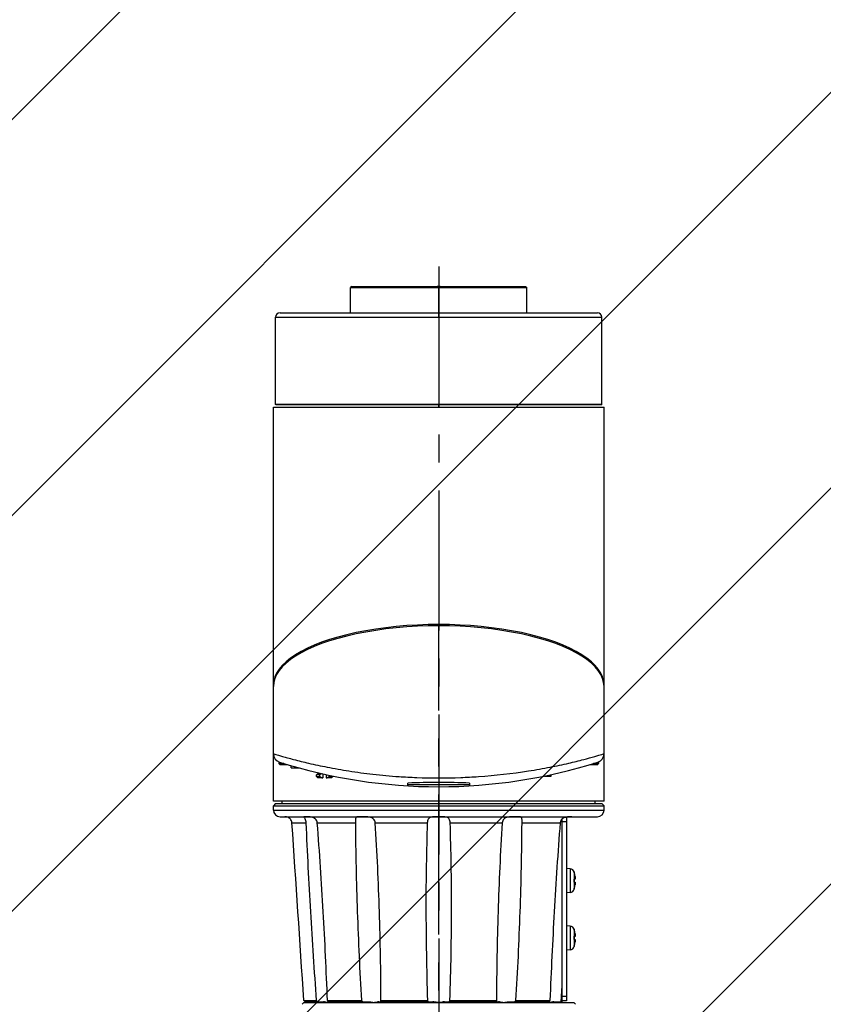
# Model space of a CAD drawing. Header units: millimetres. Extents: x 976 to 5968, y -70 to 3420.
# Tile 18 of 20: x 4614 to 4796, y 2312 to 2536. Entities that reach past the tile are written whole.
import ezdxf

# ---------------------------------------------------------------- set-up
doc = ezdxf.new("R2010")
doc.units = ezdxf.units.MM
doc.linetypes.add('CENTER', pattern=[50.8, 31.75, -6.35, 6.35, -6.35])
for name, color, linetype in [('M1001201_HOLDER_M_PBL27', 7, 'Continuous'), ('M1004801_PARALLEL_PIN_PBL311', 7, 'Continuous'), ('M1004901_PARALLEL_PIN_PBL316', 7, 'Continuous')]:
    doc.layers.add(name, color=color, linetype=linetype)

# ---------------------------------------------------------------- blocks, each defined once
blk = doc.blocks.new('M1004801_PARALLEL_PIN_PBL311', base_point=(1659.4, 2252.07))
at = {"layer": 'M1004801_PARALLEL_PIN_PBL311', "color": 7}
for q in [(1658.52, 2252.32), (1660.28, 2251.82)]:
    blk.add_line((1658.52, 2251.82), q, dxfattribs=at)
blk = doc.blocks.new('M1004901_PARALLEL_PIN_PBL316', base_point=(1716.77, 2250.14))
at = {"layer": 'M1004901_PARALLEL_PIN_PBL316', "color": 7}
for p, q in [((1716.02, 2249.98), (1717.52, 2249.98)), ((1717.52, 2249.98), (1717.52, 2250.29))]:
    blk.add_line(p, q, dxfattribs=at)

msp = doc.modelspace()

# ---------------------------------------------------------------- hatches: boundary and pattern name
at = {"ltscale": 1000, "true_color": 0xed4b40}
h = msp.add_hatch(dxfattribs=at)
h.set_pattern_fill('ANSI31', color=13, scale=20)
h.set_pattern_definition([(45, (-6762.053, -2215.84), (-44.90128, 44.90128), [])])
edge = h.paths.add_edge_path()
edge.add_arc((4708.95, 1820.1), 900, 83.62063, 96.37937)
edge.add_line((4608.95, 2714.52), (4608.95, 925.67))
edge.add_arc((4708.95, 1820.1), 900, 263.62063, 276.37937)
edge.add_line((4808.95, 925.67), (4808.95, 2714.52))

# ---------------------------------------------------------------- linework, layer by layer
at = {"color": 1, "linetype": 'CENTER'}
for p, q in [((4708.95, 2479.61), (4708.95, 1668.85)), ((4708.95, 1820.1), (4708.95, 2398.4))]:
    msp.add_line(p, q, dxfattribs=at)
at = {"layer": 'M1001201_HOLDER_M_PBL27', "color": 3}
for p, q in [((4689.25, 2475.1), (4688.95, 2474.8)), ((4688.95, 2469.1), (4688.95, 2474.8)), ((4688.95, 2474.8), (4728.95, 2474.8)), ((4689.25, 2475.1), (4728.65, 2475.1)), ((4708.95, 2468.1), (4708.95, 2475.1)), ((4728.65, 2475.1), (4728.95, 2474.8)), ((4728.95, 2469.1), (4728.95, 2474.8)), ((4671.95, 2448.3), (4671.95, 2468.1)), ((4671.95, 2468.1), (4745.95, 2468.1)), ((4672.95, 2469.1), (4744.95, 2469.1)), ((4745.95, 2448.3), (4745.95, 2468.1)), ((4672.05, 2448.2), (4671.95, 2448.3)), ((4745.95, 2448.3), (4671.95, 2448.3)), ((4745.85, 2448.2), (4672.05, 2448.2)), ((4708.95, 2447.7), (4708.95, 2448.3)), ((4745.85, 2448.2), (4745.95, 2448.3)), ((4671.45, 2384.36), (4671.45, 2447.7)), ((4671.45, 2447.7), (4746.45, 2447.7)), ((4746.45, 2384.36), (4746.45, 2447.7)), ((4671.45, 2369.06), (4671.45, 2384.36)), ((4746.45, 2369.06), (4746.45, 2384.36)), ((4671.45, 2358.3), (4671.45, 2369.06)), ((4746.45, 2358.3), (4746.45, 2369.06)), ((4672.7, 2367.22), (4672.7, 2366.85)), ((4672.95, 2366.6), (4672.7, 2366.85)), ((4673.85, 2366.85), (4672.7, 2366.85)), ((4674.68, 2366.6), (4672.95, 2366.6)), ((4744.95, 2366.6), (4743.23, 2366.6)), ((4745.2, 2366.85), (4744.06, 2366.85)), ((4744.95, 2366.6), (4745.2, 2366.85)), ((4745.2, 2367.22), (4745.2, 2366.85)), ((4681.5, 2364.6), (4681.2, 2364.3)), ((4681.2, 2363.9), (4681.2, 2364.3)), ((4681.97, 2364.3), (4681.2, 2364.3)), ((4681.5, 2363.6), (4681.2, 2363.9)), ((4681.2, 2363.9), (4681.97, 2363.9)), ((4681.5, 2364.6), (4682.3, 2364.6)), ((4682.65, 2363.6), (4681.5, 2363.6)), ((4681.55, 2364.77), (4681.55, 2364.6)), ((4681.97, 2363.9), (4681.97, 2364.3)), ((4682.65, 2364.51), (4682.65, 2363.6)), ((4683.45, 2364.34), (4683.45, 2363.6)), ((4684.6, 2363.6), (4683.45, 2363.6)), ((4684.14, 2363.9), (4684.14, 2364.19)), ((4684.14, 2363.9), (4684.9, 2363.9)), ((4684.6, 2363.6), (4684.9, 2363.9)), ((4684.9, 2363.9), (4684.9, 2364.03)), ((4701.95, 2361.8), (4701.95, 2362.41)), ((4701.95, 2362.1), (4715.95, 2362.1)), ((4715.95, 2362.41), (4715.95, 2361.8)), ((4746.45, 2358.3), (4671.45, 2358.3)), ((4671.95, 2357.8), (4671.45, 2357.3)), ((4671.45, 2356.3), (4671.45, 2357.3)), ((4671.45, 2357.3), (4746.45, 2357.3)), ((4671.45, 2356.3), (4746.45, 2356.3)), ((4671.95, 2357.8), (4745.95, 2357.8)), ((4673.45, 2357.8), (4673.45, 2358.3)), ((4744.45, 2357.8), (4744.45, 2358.3)), ((4745.95, 2357.8), (4746.45, 2357.3)), ((4746.45, 2356.3), (4746.45, 2357.3)), ((4672.95, 2354.8), (4744.95, 2354.8)), ((4736.95, 2315.99), (4736.95, 2354.26)), ((4737.95, 2354.6), (4737.48, 2354.6)), ((4737.95, 2354.6), (4737.95, 2313)), ((4675.65, 2353.4), (4678.81, 2353.4)), ((4681.4, 2353.4), (4690.06, 2353.4)), ((4694.54, 2353.4), (4706.36, 2353.4)), ((4711.54, 2353.4), (4723.36, 2353.4)), ((4727.85, 2353.4), (4736.5, 2353.4)), ((4736.95, 2313.17), (4736.95, 2353.6)), ((4737.95, 2353.6), (4736.95, 2353.6)), ((4738.8, 2342.97), (4737.95, 2343.05)), ((4738.8, 2342.97), (4738.8, 2337.62)), ((4739.67, 2342.26), (4739.67, 2338.34)), ((4739.72, 2342.1), (4739.71, 2342.1)), ((4739.88, 2340.66), (4739.71, 2340.66)), ((4739.71, 2339.93), (4739.88, 2339.93)), ((4739.71, 2338.5), (4739.72, 2338.5)), ((4738.8, 2337.62), (4737.95, 2337.55)), ((4738.8, 2329.97), (4737.95, 2330.05)), ((4738.8, 2329.97), (4738.8, 2324.62)), ((4739.67, 2329.26), (4739.67, 2325.34)), ((4739.72, 2329.1), (4739.71, 2329.1)), ((4739.88, 2327.66), (4739.71, 2327.66)), ((4739.71, 2326.93), (4739.88, 2326.93)), ((4739.71, 2325.5), (4739.72, 2325.5)), ((4738.8, 2324.62), (4737.95, 2324.55)), ((4737.95, 2314), (4736.95, 2314)), ((4677.95, 2312.25), (4678.25, 2312.55)), ((4739.65, 2312.55), (4678.25, 2312.55)), ((4678.34, 2313.1), (4681.17, 2313.1)), ((4678.64, 2312.8), (4682.81, 2312.8)), ((4683.71, 2313.1), (4691.44, 2313.1)), ((4683.88, 2312.8), (4693.11, 2312.8)), ((4695.39, 2312.8), (4707.63, 2312.8)), ((4695.85, 2313.03), (4695.85, 2313.1)), ((4695.85, 2313.1), (4706.41, 2313.1)), ((4710.28, 2312.8), (4722.51, 2312.8)), ((4711.5, 2313.1), (4722.05, 2313.1)), ((4722.05, 2313.1), (4722.05, 2313.03)), ((4724.8, 2312.8), (4734.02, 2312.8)), ((4726.47, 2313.1), (4734.19, 2313.1)), ((4735.09, 2312.8), (4736.95, 2312.8)), ((4736.95, 2312.55), (4736.95, 2313.17)), ((4737.95, 2313), (4736.95, 2313)), ((4739.95, 2312.25), (4739.65, 2312.55))]:
    msp.add_line(p, q, dxfattribs=at)
for centre, radius, start, end in [((4708.95, 1820.1), 655, 91.73447, 91.74976), ((4708.95, 1820.1), 655, 89.96834, 90.03166), ((4672.95, 2468.1), 1, 90, 180), ((4744.95, 2468.1), 1, 0, 90), ((4673.45, 2369.06), 2, 180, 252.4915), ((4744.45, 2369.06), 2, 287.5085, 0), ((4708.95, 2481.6), 120, 252.4915, 287.5085), ((4708.95, 2495.18), 131.58, 266.0761, 267.8233), ((4708.95, 2495.26), 131.67, 267.8232, 272.1777), ((4708.95, 2495.22), 131.62, 272.1778, 273.9225), ((4708.95, 2232.34), 130.25, 86.9193, 93.0807), ((4672.95, 2356.3), 1.5, 180, 270), ((4744.95, 2356.3), 1.5, 270, 0), ((-2555.15, 1850.15), 7248.29, 3.66196, 3.981235), ((5251.34, 2334.97), 545.29, 178.0639, 180.0747), ((4166.56, 2334.97), 545.3, 359.9254, 1.936), ((4738.71, 2341.98), 1, 16.257, 85), ((4732.95, 2340.3), 7, 14.9006, 16.257), ((4732.95, 2340.3), 6.99, 7.535, 14.9216), ((4732.95, 2340.3), 6.76, 356.8928, 3.1072), ((4738.71, 2338.62), 1, 275, 343.743), ((4732.95, 2340.3), 7, 343.743, 345.0994), ((4732.95, 2340.3), 6.99, 345.0784, 352.465), ((5314.46, 2333.81), 608.4, 179.95733, 181.95116), ((4103.46, 2333.81), 608.39, 358.04882, 0.04268), ((4738.71, 2328.98), 1, 16.257, 85), ((4732.95, 2327.3), 7, 14.9006, 16.257), ((4732.95, 2327.3), 6.99, 7.535, 14.9216), ((4732.95, 2327.3), 6.76, 356.8928, 3.1072), ((4738.71, 2325.62), 1, 275, 343.743), ((4732.95, 2327.3), 7, 343.743, 345.0994), ((4732.95, 2327.3), 6.99, 345.0784, 352.465), ((3541.52, 2400.13), 1198.38, 355.82067, 355.97812), ((4621.3, 2254.56), 81.73, 45.4394, 45.7393), ((4679.5, 2312.3), 0.5, 30.3317, 45.573), ((4690.99, 2324.56), 15.09, 229.407, 231.186), ((4696.09, 2317.73), 6.56, 224.8984, 228.7192), ((4708.98, 2314.53), 2.95, 209.1871, 216.1051), ((4708.93, 2314.53), 2.95, 323.8949, 330.8129), ((4721.82, 2317.73), 6.56, 311.2808, 315.1016)]:
    msp.add_arc(centre, radius, start, end, dxfattribs=at)
for centre, ratio in [((4708.95, 2384.67), 0.365957), ((4708.95, 2384.36), 0.366379)]:
    msp.add_ellipse(centre, major_axis=(37.5, 0), ratio=ratio, start_param=0, end_param=3.141593, dxfattribs=at)
for points, knots in [([(4671.45, 2369.06), (4671.49, 2369.04), (4671.67, 2369.01), (4672.06, 2368.88), (4672.71, 2368.7), (4673.6, 2368.44), (4674.74, 2368.13), (4676.71, 2367.6), (4679.7, 2366.87), (4683.87, 2365.98), (4688.74, 2365.12), (4694.17, 2364.39), (4697.97, 2364.04), (4699.94, 2363.9)], [0, 0, 0, 0, 0.004701, 0.018751, 0.041995, 0.074185, 0.114996, 0.164042, 0.285076, 0.433486, 0.605146, 0.795612, 1, 1, 1, 1]), ([(4717.96, 2363.9), (4721.77, 2364.17), (4727.22, 2364.78), (4734.03, 2365.98), (4738.2, 2366.87), (4741.58, 2367.7), (4743.85, 2368.31), (4745.2, 2368.7), (4745.85, 2368.88), (4746.23, 2369), (4746.41, 2369.05), (4746.45, 2369.06)], [0, 0, 0, 0, 0.394789, 0.566464, 0.714888, 0.835934, 0.925801, 0.957995, 0.981243, 0.995297, 1, 1, 1, 1]), ([(4675.65, 2353.4), (4675.63, 2353.7), (4675.39, 2354.26), (4674.77, 2354.68), (4674.32, 2354.79), (4674.11, 2354.8), (4674.05, 2354.8)], [0, 0, 0, 0, 0.399853, 0.726571, 0.93049, 1, 1, 1, 1]), ([(4678.73, 2354.8), (4678.63, 2354.8), (4678.54, 2354.8), (4678.34, 2354.79), (4678.34, 2354.75)], [0, 0, 0, 0, 0.730635, 1, 1, 1, 1]), ([(4678.34, 2354.75), (4678.34, 2354.71), (4678.44, 2354.59), (4678.58, 2354.34), (4678.75, 2353.93), (4678.81, 2353.58), (4678.81, 2353.4)], [0, 0, 0, 0, 0.088967, 0.292685, 0.610877, 1, 1, 1, 1]), ([(4681.4, 2353.4), (4681.38, 2353.71), (4681.06, 2354.34), (4680.2, 2354.72), (4679.41, 2354.8), (4678.93, 2354.8), (4678.73, 2354.8)], [0, 0, 0, 0, 0.285397, 0.566833, 0.814985, 1, 1, 1, 1]), ([(4691.5, 2354.8), (4691.29, 2354.8), (4690.98, 2354.8), (4690.6, 2354.78), (4690.39, 2354.75), (4690.2, 2354.66), (4690.09, 2354.48), (4690.06, 2354.23), (4690.05, 2354.04), (4690.05, 2353.93)], [0, 0, 0, 0, 0.314148, 0.441806, 0.547527, 0.635695, 0.725247, 0.843094, 1, 1, 1, 1]), ([(4694.54, 2353.4), (4694.52, 2353.7), (4694.27, 2354.34), (4693.35, 2354.74), (4692.43, 2354.8), (4691.8, 2354.8), (4691.5, 2354.8)], [0, 0, 0, 0, 0.249231, 0.497801, 0.756805, 1, 1, 1, 1]), ([(4708.95, 2354.8), (4708.64, 2354.8), (4708.17, 2354.8), (4707.57, 2354.77), (4707.17, 2354.7), (4706.81, 2354.54), (4706.54, 2354.25), (4706.4, 2353.85), (4706.37, 2353.55), (4706.36, 2353.4)], [0, 0, 0, 0, 0.277593, 0.40672, 0.525177, 0.633583, 0.741486, 0.863112, 1, 1, 1, 1]), ([(4711.54, 2353.4), (4711.54, 2353.55), (4711.5, 2353.85), (4711.36, 2354.25), (4711.09, 2354.54), (4710.74, 2354.7), (4710.33, 2354.77), (4709.73, 2354.8), (4709.27, 2354.8), (4708.95, 2354.8)], [0, 0, 0, 0, 0.136888, 0.258514, 0.366417, 0.474823, 0.59328, 0.722407, 1, 1, 1, 1]), ([(4726.4, 2354.8), (4726.1, 2354.8), (4725.48, 2354.8), (4724.55, 2354.74), (4723.64, 2354.34), (4723.38, 2353.7), (4723.36, 2353.4)], [0, 0, 0, 0, 0.243195, 0.502199, 0.75077, 1, 1, 1, 1]), ([(4727.85, 2353.93), (4727.85, 2354.04), (4727.85, 2354.23), (4727.81, 2354.48), (4727.7, 2354.66), (4727.52, 2354.75), (4727.3, 2354.78), (4726.92, 2354.8), (4726.62, 2354.8), (4726.4, 2354.8)], [0, 0, 0, 0, 0.156906, 0.274753, 0.364305, 0.452473, 0.558194, 0.685852, 1, 1, 1, 1]), ([(4739.18, 2354.8), (4738.97, 2354.8), (4738.49, 2354.8), (4737.7, 2354.72), (4736.84, 2354.34), (4736.53, 2353.71), (4736.5, 2353.4)], [0, 0, 0, 0, 0.184862, 0.432949, 0.714495, 1, 1, 1, 1]), ([(4678.81, 2353.4), (4679.1, 2346.68), (4679.81, 2333.24), (4680.68, 2319.81), (4681.17, 2313.1)], [0, 0, 0, 0, 0.499756, 1, 1, 1, 1]), ([(4683.71, 2313.1), (4683.46, 2319.82), (4682.8, 2333.26), (4681.93, 2346.69), (4681.4, 2353.4)], [0, 0, 0, 0, 0.499771, 1, 1, 1, 1]), ([(4690.05, 2353.93), (4690.05, 2353.89), (4690.05, 2353.71), (4690.06, 2353.53), (4690.06, 2353.4)], [0, 0, 0, 0, 0.235956, 1, 1, 1, 1]), ([(4690.06, 2353.4), (4690.09, 2346.68), (4690.4, 2333.24), (4691.02, 2319.81), (4691.44, 2313.1)], [0, 0, 0, 0, 0.499728, 1, 1, 1, 1]), ([(4695.85, 2313.1), (4695.84, 2319.81), (4695.59, 2333.26), (4694.98, 2346.69), (4694.54, 2353.4)], [0, 0, 0, 0, 0.499798, 1, 1, 1, 1]), ([(4723.36, 2353.4), (4722.93, 2346.69), (4722.32, 2333.26), (4722.07, 2319.81), (4722.05, 2313.1)], [0, 0, 0, 0, 0.500202, 1, 1, 1, 1]), ([(4726.47, 2313.1), (4726.88, 2319.81), (4727.51, 2333.24), (4727.82, 2346.68), (4727.85, 2353.4)], [0, 0, 0, 0, 0.500272, 1, 1, 1, 1]), ([(4727.85, 2353.4), (4727.85, 2353.44), (4727.85, 2353.62), (4727.85, 2353.8), (4727.85, 2353.93)], [0, 0, 0, 0, 0.260849, 1, 1, 1, 1]), ([(4736.5, 2353.4), (4735.98, 2346.69), (4735.1, 2333.26), (4734.45, 2319.82), (4734.19, 2313.1)], [0, 0, 0, 0, 0.500229, 1, 1, 1, 1]), ([(4739.88, 2341.21), (4739.89, 2341.14), (4739.91, 2341.01), (4739.92, 2340.84), (4739.91, 2340.73), (4739.9, 2340.68), (4739.89, 2340.66), (4739.88, 2340.66)], [0, 0, 0, 0, 0.377809, 0.698144, 0.912237, 0.970539, 1, 1, 1, 1]), ([(4739.88, 2339.93), (4739.89, 2339.93), (4739.9, 2339.91), (4739.91, 2339.86), (4739.92, 2339.75), (4739.91, 2339.58), (4739.89, 2339.45), (4739.88, 2339.38)], [0, 0, 0, 0, 0.029454, 0.087755, 0.301856, 0.622193, 1, 1, 1, 1]), ([(4739.88, 2328.21), (4739.89, 2328.14), (4739.91, 2328.01), (4739.92, 2327.84), (4739.91, 2327.73), (4739.9, 2327.68), (4739.89, 2327.66), (4739.88, 2327.66)], [0, 0, 0, 0, 0.377809, 0.698144, 0.912237, 0.970539, 1, 1, 1, 1]), ([(4739.88, 2326.93), (4739.89, 2326.93), (4739.9, 2326.91), (4739.91, 2326.86), (4739.92, 2326.75), (4739.91, 2326.58), (4739.89, 2326.45), (4739.88, 2326.38)], [0, 0, 0, 0, 0.029454, 0.087755, 0.301856, 0.622193, 1, 1, 1, 1]), ([(4679.53, 2312.8), (4679.58, 2312.8), (4679.66, 2312.79), (4679.77, 2312.72), (4679.81, 2312.71), (4679.85, 2312.64), (4679.85, 2312.65)], [0, 0, 0, 0, 0.391927, 0.702383, 0.918567, 1, 1, 1, 1]), ([(4683.75, 2312.65), (4683.61, 2312.65), (4683.3, 2312.74), (4682.99, 2312.8), (4682.81, 2312.8)], [0, 0, 0, 0, 0.438735, 1, 1, 1, 1]), ([(4684.14, 2312.8), (4684.12, 2312.8), (4684.09, 2312.76), (4684.06, 2312.75), (4684.04, 2312.73)], [0, 0, 0, 0, 0.325613, 1, 1, 1, 1]), ([(4693.1, 2312.8), (4693.21, 2312.8), (4693.65, 2312.76), (4694.08, 2312.65), (4694.4, 2312.65)], [0, 0, 0, 0, 0.261262, 1, 1, 1, 1]), ([(4695.39, 2312.8), (4695.24, 2312.8), (4694.92, 2312.7), (4694.59, 2312.65), (4694.4, 2312.65)], [0, 0, 0, 0, 0.444543, 1, 1, 1, 1]), ([(4708.95, 2312.65), (4708.84, 2312.65), (4708.39, 2312.68), (4707.96, 2312.8), (4707.63, 2312.8)], [0, 0, 0, 0, 0.259052, 1, 1, 1, 1]), ([(4710.28, 2312.8), (4710.17, 2312.8), (4709.73, 2312.75), (4709.29, 2312.65), (4708.95, 2312.65)], [0, 0, 0, 0, 0.237564, 1, 1, 1, 1]), ([(4723.5, 2312.65), (4723.32, 2312.65), (4722.99, 2312.7), (4722.66, 2312.8), (4722.52, 2312.8)], [0, 0, 0, 0, 0.555443, 1, 1, 1, 1]), ([(4723.5, 2312.65), (4723.61, 2312.65), (4724.04, 2312.69), (4724.47, 2312.8), (4724.81, 2312.8)], [0, 0, 0, 0, 0.235181, 1, 1, 1, 1]), ([(4733.87, 2312.73), (4733.85, 2312.74), (4733.81, 2312.76), (4733.78, 2312.8), (4733.77, 2312.8)], [0, 0, 0, 0, 0.674506, 1, 1, 1, 1]), ([(4735.09, 2312.8), (4734.92, 2312.8), (4734.6, 2312.74), (4734.29, 2312.65), (4734.15, 2312.65)], [0, 0, 0, 0, 0.561255, 1, 1, 1, 1])]:
    msp.add_open_spline(points, degree=3, knots=knots, dxfattribs=at)
for points in [[(4682.51, 2364.55), (4682.32, 2364.49), (4682.14, 2364.4), (4681.97, 2364.3)], [(4681.97, 2363.9), (4682.18, 2363.77), (4682.41, 2363.66), (4682.65, 2363.6)], [(4683.45, 2363.6), (4683.69, 2363.66), (4683.92, 2363.77), (4684.14, 2363.9)], [(4683.88, 2312.8), (4683.83, 2312.9), (4683.77, 2313), (4683.71, 2313.1)], [(4683.94, 2312.68), (4683.88, 2312.66), (4683.81, 2312.65), (4683.75, 2312.65)], [(4684.04, 2312.73), (4684.01, 2312.71), (4683.97, 2312.7), (4683.94, 2312.68)], [(4695.84, 2312.8), (4695.85, 2312.87), (4695.85, 2312.95), (4695.85, 2313.03)], [(4722.05, 2313.03), (4722.05, 2312.95), (4722.06, 2312.87), (4722.07, 2312.8)], [(4733.97, 2312.68), (4733.94, 2312.7), (4733.9, 2312.71), (4733.87, 2312.73)], [(4734.15, 2312.65), (4734.09, 2312.65), (4734.03, 2312.66), (4733.97, 2312.68)], [(4734.19, 2313.1), (4734.13, 2313), (4734.08, 2312.9), (4734.02, 2312.8)]]:
    msp.add_open_spline(points, degree=3, dxfattribs=at)

# ---------------------------------------------------------------- block references
for name, p in [('M1004801_PARALLEL_PIN_PBL311', (4676.34, 2366.12)), ('M1004901_PARALLEL_PIN_PBL316', (4733.7, 2364.18))]:
    msp.add_blockref(name, p, dxfattribs=at)

doc.saveas('drawing.dxf')
